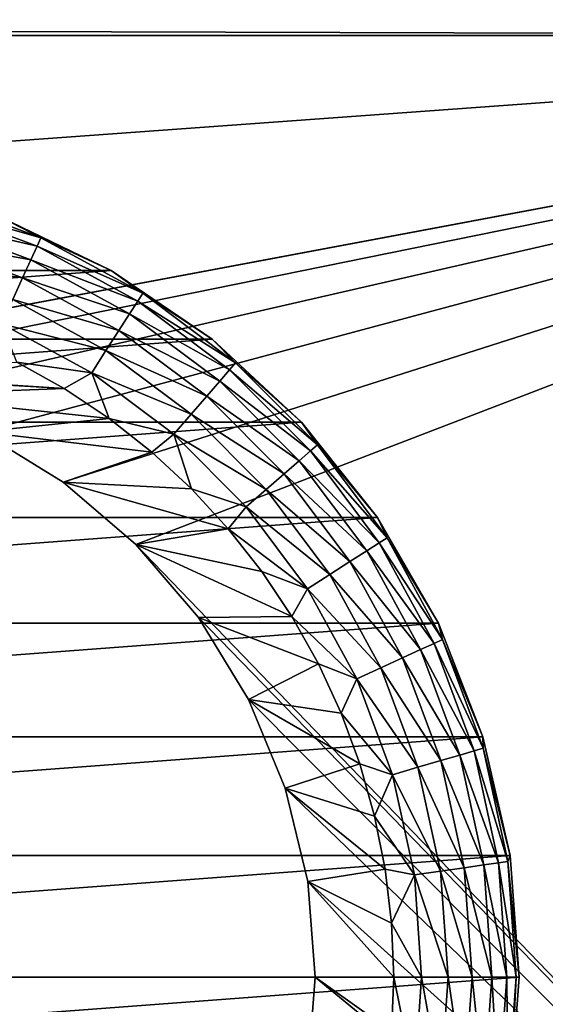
# Model space of a CAD drawing. Extents: x 0 to 500, y -78 to 1266.
# Tile 83 of 197: x 475 to 483, y 110 to 125. Entities that reach past the tile are written whole.
import ezdxf

# ---------------------------------------------------------------- set-up
doc = ezdxf.new("R2010")
doc.units = 0
doc.header["$LTSCALE"] = 65.185185
for name, color, linetype in [('13', 7, 'CONTINUOUS'), ('14', 7, 'CONTINUOUS'), ('15', 7, 'CONTINUOUS'), ('41', 7, 'CONTINUOUS'), ('42', 7, 'CONTINUOUS'), ('43', 7, 'CONTINUOUS'), ('44', 7, 'CONTINUOUS'), ('49', 7, 'CONTINUOUS'), ('50', 7, 'CONTINUOUS'), ('55', 7, 'CONTINUOUS'), ('56', 7, 'CONTINUOUS')]:
    doc.layers.add(name, color=color, linetype=linetype)

msp = doc.modelspace()

# ---------------------------------------------------------------- linework, layer by layer
at = {"layer": '13', "color": 7, "linetype": 'CONTINUOUS'}
for points in [[(86.18, 95.2, -10), (86.18, 125.2, -10), (498, 125.2, -10), (86.18, 95.2, -10)], [(498, 95.2, -10), (86.18, 95.2, -10), (498, 125.2, -10), (498, 95.2, -10)]]:
    msp.add_3dface(points, dxfattribs=at)
at = {"layer": '14', "color": 7, "linetype": 'CONTINUOUS'}
for points in [[(86.238, 126.337, 9.935), (86.18, 125.2, 10), (498, 126.764, 9.877), (86.238, 126.337, 9.935)], [(498, 126.764, 9.877), (86.18, 125.2, 10), (498, 125.2, 10), (498, 126.764, 9.877)], [(498, 125.2, -10), (86.238, 126.337, -9.935), (498, 126.764, -9.877), (498, 125.2, -10)], [(86.18, 125.2, -10), (86.238, 126.337, -9.935), (498, 125.2, -10), (86.18, 125.2, -10)]]:
    msp.add_3dface(points, dxfattribs=at)
at = {"layer": '15', "color": 7, "linetype": 'CONTINUOUS'}
for points in [[(86.18, 125.2, 10), (86.18, 95.2, 10), (498, 95.2, 10), (86.18, 125.2, 10)], [(86.18, 125.2, 10), (498, 95.2, 10), (468.475, 100.57, 10), (86.18, 125.2, 10)], [(498, 125.2, 10), (86.18, 125.2, 10), (470, 119.95, 10), (498, 125.2, 10)], [(471.525, 119.83, 10), (498, 125.2, 10), (470, 119.95, 10), (471.525, 119.83, 10)], [(473.013, 119.473, 10), (498, 125.2, 10), (471.525, 119.83, 10), (473.013, 119.473, 10)], [(474.426, 118.887, 10), (498, 125.2, 10), (473.013, 119.473, 10), (474.426, 118.887, 10)], [(475.731, 118.088, 10), (498, 125.2, 10), (474.426, 118.887, 10), (475.731, 118.088, 10)], [(476.894, 117.094, 10), (498, 125.2, 10), (475.731, 118.088, 10), (476.894, 117.094, 10)], [(498, 95.2, 10), (498, 125.2, 10), (476.894, 117.094, 10), (498, 95.2, 10)], [(477.888, 115.931, 10), (498, 95.2, 10), (476.894, 117.094, 10), (477.888, 115.931, 10)], [(478.687, 114.626, 10), (498, 95.2, 10), (477.888, 115.931, 10), (478.687, 114.626, 10)], [(479.273, 113.213, 10), (498, 95.2, 10), (478.687, 114.626, 10), (479.273, 113.213, 10)], [(479.63, 111.725, 10), (498, 95.2, 10), (479.273, 113.213, 10), (479.63, 111.725, 10)], [(479.75, 110.2, 10), (498, 95.2, 10), (479.63, 111.725, 10), (479.75, 110.2, 10)], [(479.63, 108.675, 10), (498, 95.2, 10), (479.75, 110.2, 10), (479.63, 108.675, 10)]]:
    msp.add_3dface(points, dxfattribs=at)
at = {"layer": '41', "color": 7, "linetype": 'CONTINUOUS'}
for points in [[(475.731, 118.088, 10), (474.426, 118.887, 10), (475.731, 118.088, 26), (475.731, 118.088, 10)], [(475.731, 118.088, 26), (474.426, 118.887, 10), (474.426, 118.887, 26), (475.731, 118.088, 26)], [(476.894, 117.094, 10), (475.731, 118.088, 10), (476.894, 117.094, 26), (476.894, 117.094, 10)], [(476.894, 117.094, 26), (475.731, 118.088, 10), (475.731, 118.088, 26), (476.894, 117.094, 26)], [(477.888, 115.931, 10), (476.894, 117.094, 10), (477.888, 115.931, 26), (477.888, 115.931, 10)], [(477.888, 115.931, 26), (476.894, 117.094, 10), (476.894, 117.094, 26), (477.888, 115.931, 26)], [(478.687, 114.626, 10), (477.888, 115.931, 10), (478.687, 114.626, 26), (478.687, 114.626, 10)], [(478.687, 114.626, 26), (477.888, 115.931, 10), (477.888, 115.931, 26), (478.687, 114.626, 26)], [(479.273, 113.213, 10), (478.687, 114.626, 10), (479.273, 113.213, 26), (479.273, 113.213, 10)], [(479.273, 113.213, 26), (478.687, 114.626, 10), (478.687, 114.626, 26), (479.273, 113.213, 26)], [(479.63, 111.725, 10), (479.273, 113.213, 10), (479.63, 111.725, 26), (479.63, 111.725, 10)], [(479.63, 111.725, 26), (479.273, 113.213, 10), (479.273, 113.213, 26), (479.63, 111.725, 26)], [(479.75, 110.2, 10), (479.63, 111.725, 10), (479.75, 110.2, 26), (479.75, 110.2, 10)], [(479.75, 110.2, 26), (479.63, 111.725, 10), (479.63, 111.725, 26), (479.75, 110.2, 26)]]:
    msp.add_3dface(points, dxfattribs=at)
at = {"layer": '42', "color": 7, "linetype": 'CONTINUOUS'}
for points in [[(479.63, 108.675, 10), (479.75, 110.2, 10), (479.63, 108.675, 26), (479.63, 108.675, 10)], [(479.75, 110.2, 10), (479.75, 110.2, 26), (479.63, 108.675, 26), (479.75, 110.2, 10)]]:
    msp.add_3dface(points, dxfattribs=at)
at = {"layer": '43', "color": 7, "linetype": 'CONTINUOUS'}
for points in [[(475.747, 119.579, 26), (470, 119.95, 26), (474.994, 120.001, 26), (475.747, 119.579, 26)], [(471.525, 119.83, 26), (470, 119.95, 26), (475.747, 119.579, 26), (471.525, 119.83, 26)], [(473.013, 119.473, 26), (471.525, 119.83, 26), (475.747, 119.579, 26), (473.013, 119.473, 26)], [(476.466, 119.099, 26), (473.013, 119.473, 26), (475.747, 119.579, 26), (476.466, 119.099, 26)], [(474.426, 118.887, 26), (473.013, 119.473, 26), (476.466, 119.099, 26), (474.426, 118.887, 26)], [(477.144, 118.564, 26), (474.426, 118.887, 26), (476.466, 119.099, 26), (477.144, 118.564, 26)], [(475.731, 118.088, 26), (474.426, 118.887, 26), (477.144, 118.564, 26), (475.731, 118.088, 26)], [(477.778, 117.978, 26), (475.731, 118.088, 26), (477.144, 118.564, 26), (477.778, 117.978, 26)], [(476.894, 117.094, 26), (475.731, 118.088, 26), (478.364, 117.344, 26), (476.894, 117.094, 26)], [(478.364, 117.344, 26), (475.731, 118.088, 26), (477.778, 117.978, 26), (478.364, 117.344, 26)], [(478.899, 116.666, 26), (476.894, 117.094, 26), (478.364, 117.344, 26), (478.899, 116.666, 26)], [(477.888, 115.931, 26), (476.894, 117.094, 26), (479.379, 115.947, 26), (477.888, 115.931, 26)], [(479.379, 115.947, 26), (476.894, 117.094, 26), (478.899, 116.666, 26), (479.379, 115.947, 26)], [(479.801, 115.194, 26), (477.888, 115.931, 26), (479.379, 115.947, 26), (479.801, 115.194, 26)], [(478.687, 114.626, 26), (477.888, 115.931, 26), (479.801, 115.194, 26), (478.687, 114.626, 26)], [(480.163, 114.409, 26), (478.687, 114.626, 26), (479.801, 115.194, 26), (480.163, 114.409, 26)], [(479.273, 113.213, 26), (478.687, 114.626, 26), (480.462, 113.599, 26), (479.273, 113.213, 26)], [(480.462, 113.599, 26), (478.687, 114.626, 26), (480.163, 114.409, 26), (480.462, 113.599, 26)], [(480.696, 112.768, 26), (479.273, 113.213, 26), (480.462, 113.599, 26), (480.696, 112.768, 26)], [(479.63, 111.725, 26), (479.273, 113.213, 26), (480.865, 111.921, 26), (479.63, 111.725, 26)], [(480.865, 111.921, 26), (479.273, 113.213, 26), (480.696, 112.768, 26), (480.865, 111.921, 26)], [(480.966, 111.063, 26), (479.63, 111.725, 26), (480.865, 111.921, 26), (480.966, 111.063, 26)], [(479.75, 110.2, 26), (479.63, 111.725, 26), (481, 110.2, 26), (479.75, 110.2, 26)], [(481, 110.2, 26), (479.63, 111.725, 26), (480.966, 111.063, 26), (481, 110.2, 26)], [(479.63, 108.675, 26), (479.75, 110.2, 26), (480.966, 109.337, 26), (479.63, 108.675, 26)], [(479.75, 110.2, 26), (481, 110.2, 26), (480.966, 109.337, 26), (479.75, 110.2, 26)]]:
    msp.add_3dface(points, dxfattribs=at)
at = {"layer": '44', "color": 7, "linetype": 'CONTINUOUS'}
for points in [[(474.749, 122.301, 76), (463.5, 121.458, 76), (476.5, 121.458, 76), (474.749, 122.301, 76)], [(463.5, 121.458, 76), (461.895, 120.364, 76), (476.5, 121.458, 76), (463.5, 121.458, 76)], [(476.5, 121.458, 76), (461.895, 120.364, 76), (478.105, 120.364, 76), (476.5, 121.458, 76)], [(461.895, 120.364, 76), (460.47, 119.042, 76), (478.105, 120.364, 76), (461.895, 120.364, 76)], [(478.105, 120.364, 76), (460.47, 119.042, 76), (479.53, 119.042, 76), (478.105, 120.364, 76)], [(460.47, 119.042, 76), (459.259, 117.523, 76), (479.53, 119.042, 76), (460.47, 119.042, 76)], [(479.53, 119.042, 76), (459.259, 117.523, 76), (480.741, 117.523, 76), (479.53, 119.042, 76)], [(459.259, 117.523, 76), (458.287, 115.84, 76), (480.741, 117.523, 76), (459.259, 117.523, 76)], [(480.741, 117.523, 76), (458.287, 115.84, 76), (481.713, 115.84, 76), (480.741, 117.523, 76)], [(458.287, 115.84, 76), (457.578, 114.032, 76), (481.713, 115.84, 76), (458.287, 115.84, 76)], [(481.713, 115.84, 76), (457.578, 114.032, 76), (482.422, 114.032, 76), (481.713, 115.84, 76)], [(457.578, 114.032, 76), (457.145, 112.138, 76), (482.422, 114.032, 76), (457.578, 114.032, 76)], [(482.422, 114.032, 76), (457.145, 112.138, 76), (482.855, 112.138, 76), (482.422, 114.032, 76)], [(457, 110.2, 76), (483, 110.2, 76), (482.855, 112.138, 76), (457, 110.2, 76)], [(457.145, 112.138, 76), (457, 110.2, 76), (482.855, 112.138, 76), (457.145, 112.138, 76)], [(457.145, 108.262, 76), (483, 110.2, 76), (457, 110.2, 76), (457.145, 108.262, 76)], [(482.855, 108.262, 76), (483, 110.2, 76), (457.145, 108.262, 76), (482.855, 108.262, 76)]]:
    msp.add_3dface(points, dxfattribs=at)
at = {"layer": '49', "color": 7, "linetype": 'CONTINUOUS'}
for points in [[(474.749, 122.301, 76), (476.5, 121.458, 76), (474.749, 122.301, 28), (474.749, 122.301, 76)], [(474.749, 122.301, 28), (476.5, 121.458, 76), (476.5, 121.458, 28), (474.749, 122.301, 28)], [(476.5, 121.458, 76), (478.105, 120.364, 76), (476.5, 121.458, 28), (476.5, 121.458, 76)], [(476.5, 121.458, 28), (478.105, 120.364, 76), (478.105, 120.364, 28), (476.5, 121.458, 28)], [(478.105, 120.364, 76), (479.53, 119.042, 76), (478.105, 120.364, 28), (478.105, 120.364, 76)], [(478.105, 120.364, 28), (479.53, 119.042, 76), (479.53, 119.042, 28), (478.105, 120.364, 28)], [(479.53, 119.042, 76), (480.741, 117.523, 76), (479.53, 119.042, 28), (479.53, 119.042, 76)], [(479.53, 119.042, 28), (480.741, 117.523, 76), (480.741, 117.523, 28), (479.53, 119.042, 28)], [(480.741, 117.523, 76), (481.713, 115.84, 76), (480.741, 117.523, 28), (480.741, 117.523, 76)], [(480.741, 117.523, 28), (481.713, 115.84, 76), (481.713, 115.84, 28), (480.741, 117.523, 28)], [(481.713, 115.84, 76), (482.422, 114.032, 76), (481.713, 115.84, 28), (481.713, 115.84, 76)], [(481.713, 115.84, 28), (482.422, 114.032, 76), (482.422, 114.032, 28), (481.713, 115.84, 28)], [(482.422, 114.032, 76), (482.855, 112.138, 76), (482.422, 114.032, 28), (482.422, 114.032, 76)], [(482.422, 114.032, 28), (482.855, 112.138, 76), (482.855, 112.138, 28), (482.422, 114.032, 28)], [(482.855, 112.138, 76), (483, 110.2, 76), (482.855, 112.138, 28), (482.855, 112.138, 76)], [(482.855, 112.138, 28), (483, 110.2, 76), (483, 110.2, 28), (482.855, 112.138, 28)]]:
    msp.add_3dface(points, dxfattribs=at)
at = {"layer": '50', "color": 7, "linetype": 'CONTINUOUS'}
for points in [[(483, 110.2, 76), (482.855, 108.262, 76), (483, 110.2, 28), (483, 110.2, 76)], [(483, 110.2, 28), (482.855, 108.262, 76), (482.855, 108.262, 28), (483, 110.2, 28)]]:
    msp.add_3dface(points, dxfattribs=at)
at = {"layer": '55', "color": 7, "linetype": 'CONTINUOUS'}
for points in [[(475.38, 121.98, 27.557), (473.607, 122.484, 27.134), (473.649, 122.626, 27.557), (475.38, 121.98, 27.557)], [(474.749, 122.301, 28), (475.38, 121.98, 27.557), (473.649, 122.626, 27.557), (474.749, 122.301, 28)], [(475.318, 121.846, 27.134), (473.54, 122.256, 26.754), (473.607, 122.484, 27.134), (475.318, 121.846, 27.134)], [(475.318, 121.846, 27.134), (473.607, 122.484, 27.134), (475.38, 121.98, 27.557), (475.318, 121.846, 27.134)], [(475.219, 121.629, 26.754), (473.451, 121.952, 26.437), (473.54, 122.256, 26.754), (475.219, 121.629, 26.754)], [(475.219, 121.629, 26.754), (473.54, 122.256, 26.754), (475.318, 121.846, 27.134), (475.219, 121.629, 26.754)], [(474.749, 122.301, 28), (476.5, 121.458, 28), (475.38, 121.98, 27.557), (474.749, 122.301, 28)], [(475.088, 121.341, 26.437), (473.344, 121.587, 26.198), (473.451, 121.952, 26.437), (475.088, 121.341, 26.437)], [(475.088, 121.341, 26.437), (473.451, 121.952, 26.437), (475.219, 121.629, 26.754), (475.088, 121.341, 26.437)], [(477.001, 121.095, 27.557), (475.318, 121.846, 27.134), (475.38, 121.98, 27.557), (477.001, 121.095, 27.557)], [(476.5, 121.458, 28), (477.001, 121.095, 27.557), (475.38, 121.98, 27.557), (476.5, 121.458, 28)], [(476.922, 120.97, 27.134), (475.219, 121.629, 26.754), (475.318, 121.846, 27.134), (476.922, 120.97, 27.134)], [(476.922, 120.97, 27.134), (475.318, 121.846, 27.134), (477.001, 121.095, 27.557), (476.922, 120.97, 27.134)], [(474.93, 120.996, 26.198), (473.344, 121.587, 26.198), (475.088, 121.341, 26.437), (474.93, 120.996, 26.198)], [(476.793, 120.77, 26.754), (475.088, 121.341, 26.437), (475.219, 121.629, 26.754), (476.793, 120.77, 26.754)], [(476.793, 120.77, 26.754), (475.219, 121.629, 26.754), (476.922, 120.97, 27.134), (476.793, 120.77, 26.754)], [(476.5, 121.458, 28), (478.105, 120.364, 28), (477.001, 121.095, 27.557), (476.5, 121.458, 28)], [(476.622, 120.503, 26.437), (474.93, 120.996, 26.198), (475.088, 121.341, 26.437), (476.622, 120.503, 26.437)], [(476.622, 120.503, 26.437), (475.088, 121.341, 26.437), (476.793, 120.77, 26.754), (476.622, 120.503, 26.437)], [(478.481, 119.987, 27.557), (476.922, 120.97, 27.134), (477.001, 121.095, 27.557), (478.481, 119.987, 27.557)], [(478.105, 120.364, 28), (478.481, 119.987, 27.557), (477.001, 121.095, 27.557), (478.105, 120.364, 28)], [(476.416, 120.184, 26.198), (474.754, 120.611, 26.05), (474.93, 120.996, 26.198), (476.416, 120.184, 26.198)], [(476.416, 120.184, 26.198), (474.93, 120.996, 26.198), (476.622, 120.503, 26.437), (476.416, 120.184, 26.198)], [(478.384, 119.876, 27.134), (476.793, 120.77, 26.754), (476.922, 120.97, 27.134), (478.384, 119.876, 27.134)], [(478.384, 119.876, 27.134), (476.922, 120.97, 27.134), (478.481, 119.987, 27.557), (478.384, 119.876, 27.134)], [(478.228, 119.696, 26.754), (476.622, 120.503, 26.437), (476.793, 120.77, 26.754), (478.228, 119.696, 26.754)], [(478.228, 119.696, 26.754), (476.793, 120.77, 26.754), (478.384, 119.876, 27.134), (478.228, 119.696, 26.754)], [(476.188, 119.828, 26.05), (474.994, 120.001, 26), (474.754, 120.611, 26.05), (476.188, 119.828, 26.05)], [(476.188, 119.828, 26.05), (474.754, 120.611, 26.05), (476.416, 120.184, 26.198), (476.188, 119.828, 26.05)], [(478.021, 119.456, 26.437), (476.416, 120.184, 26.198), (476.622, 120.503, 26.437), (478.021, 119.456, 26.437)], [(478.021, 119.456, 26.437), (476.622, 120.503, 26.437), (478.228, 119.696, 26.754), (478.021, 119.456, 26.437)], [(478.105, 120.364, 28), (479.53, 119.042, 28), (478.481, 119.987, 27.557), (478.105, 120.364, 28)], [(477.772, 119.169, 26.198), (476.188, 119.828, 26.05), (476.416, 120.184, 26.198), (477.772, 119.169, 26.198)], [(477.772, 119.169, 26.198), (476.416, 120.184, 26.198), (478.021, 119.456, 26.437), (477.772, 119.169, 26.198)], [(475.747, 119.579, 26), (474.994, 120.001, 26), (476.188, 119.828, 26.05), (475.747, 119.579, 26)], [(479.676, 118.584, 27.134), (478.228, 119.696, 26.754), (478.384, 119.876, 27.134), (479.676, 118.584, 27.134)], [(479.787, 118.681, 27.557), (478.384, 119.876, 27.134), (478.481, 119.987, 27.557), (479.787, 118.681, 27.557)], [(479.676, 118.584, 27.134), (478.384, 119.876, 27.134), (479.787, 118.681, 27.557), (479.676, 118.584, 27.134)], [(479.53, 119.042, 28), (479.787, 118.681, 27.557), (478.481, 119.987, 27.557), (479.53, 119.042, 28)], [(476.466, 119.099, 26), (475.747, 119.579, 26), (476.188, 119.828, 26.05), (476.466, 119.099, 26)], [(477.495, 118.85, 26.05), (476.466, 119.099, 26), (476.188, 119.828, 26.05), (477.495, 118.85, 26.05)], [(477.495, 118.85, 26.05), (476.188, 119.828, 26.05), (477.772, 119.169, 26.198), (477.495, 118.85, 26.05)], [(479.496, 118.428, 26.754), (478.021, 119.456, 26.437), (478.228, 119.696, 26.754), (479.496, 118.428, 26.754)], [(479.496, 118.428, 26.754), (478.228, 119.696, 26.754), (479.676, 118.584, 27.134), (479.496, 118.428, 26.754)], [(479.256, 118.221, 26.437), (477.772, 119.169, 26.198), (478.021, 119.456, 26.437), (479.256, 118.221, 26.437)], [(479.256, 118.221, 26.437), (478.021, 119.456, 26.437), (479.496, 118.428, 26.754), (479.256, 118.221, 26.437)], [(477.144, 118.564, 26), (476.466, 119.099, 26), (477.495, 118.85, 26.05), (477.144, 118.564, 26)], [(478.969, 117.972, 26.198), (477.495, 118.85, 26.05), (477.772, 119.169, 26.198), (478.969, 117.972, 26.198)], [(478.969, 117.972, 26.198), (477.772, 119.169, 26.198), (479.256, 118.221, 26.437), (478.969, 117.972, 26.198)], [(479.53, 119.042, 28), (480.741, 117.523, 28), (479.787, 118.681, 27.557), (479.53, 119.042, 28)], [(477.778, 117.978, 26), (477.144, 118.564, 26), (477.495, 118.85, 26.05), (477.778, 117.978, 26)], [(478.65, 117.695, 26.05), (477.778, 117.978, 26), (477.495, 118.85, 26.05), (478.65, 117.695, 26.05)], [(478.65, 117.695, 26.05), (477.495, 118.85, 26.05), (478.969, 117.972, 26.198), (478.65, 117.695, 26.05)], [(480.895, 117.201, 27.557), (479.676, 118.584, 27.134), (479.787, 118.681, 27.557), (480.895, 117.201, 27.557)], [(480.741, 117.523, 28), (480.895, 117.201, 27.557), (479.787, 118.681, 27.557), (480.741, 117.523, 28)], [(480.57, 116.993, 26.754), (479.256, 118.221, 26.437), (479.496, 118.428, 26.754), (480.57, 116.993, 26.754)], [(480.77, 117.122, 27.134), (479.496, 118.428, 26.754), (479.676, 118.584, 27.134), (480.77, 117.122, 27.134)], [(480.57, 116.993, 26.754), (479.496, 118.428, 26.754), (480.77, 117.122, 27.134), (480.57, 116.993, 26.754)], [(480.77, 117.122, 27.134), (479.676, 118.584, 27.134), (480.895, 117.201, 27.557), (480.77, 117.122, 27.134)], [(480.303, 116.822, 26.437), (478.969, 117.972, 26.198), (479.256, 118.221, 26.437), (480.303, 116.822, 26.437)], [(480.303, 116.822, 26.437), (479.256, 118.221, 26.437), (480.57, 116.993, 26.754), (480.303, 116.822, 26.437)], [(478.364, 117.344, 26), (477.778, 117.978, 26), (478.65, 117.695, 26.05), (478.364, 117.344, 26)], [(479.984, 116.616, 26.198), (478.65, 117.695, 26.05), (478.969, 117.972, 26.198), (479.984, 116.616, 26.198)], [(479.984, 116.616, 26.198), (478.969, 117.972, 26.198), (480.303, 116.822, 26.437), (479.984, 116.616, 26.198)], [(479.628, 116.388, 26.05), (478.364, 117.344, 26), (478.65, 117.695, 26.05), (479.628, 116.388, 26.05)], [(479.628, 116.388, 26.05), (478.65, 117.695, 26.05), (479.984, 116.616, 26.198), (479.628, 116.388, 26.05)], [(480.741, 117.523, 28), (481.713, 115.84, 28), (480.895, 117.201, 27.557), (480.741, 117.523, 28)], [(478.899, 116.666, 26), (478.364, 117.344, 26), (479.628, 116.388, 26.05), (478.899, 116.666, 26)], [(481.78, 115.58, 27.557), (480.77, 117.122, 27.134), (480.895, 117.201, 27.557), (481.78, 115.58, 27.557)], [(481.713, 115.84, 28), (481.78, 115.58, 27.557), (480.895, 117.201, 27.557), (481.713, 115.84, 28)], [(481.646, 115.518, 27.134), (480.57, 116.993, 26.754), (480.77, 117.122, 27.134), (481.646, 115.518, 27.134)], [(481.646, 115.518, 27.134), (480.77, 117.122, 27.134), (481.78, 115.58, 27.557), (481.646, 115.518, 27.134)], [(481.429, 115.419, 26.754), (480.303, 116.822, 26.437), (480.57, 116.993, 26.754), (481.429, 115.419, 26.754)], [(481.429, 115.419, 26.754), (480.57, 116.993, 26.754), (481.646, 115.518, 27.134), (481.429, 115.419, 26.754)], [(481.141, 115.288, 26.437), (479.984, 116.616, 26.198), (480.303, 116.822, 26.437), (481.141, 115.288, 26.437)], [(481.141, 115.288, 26.437), (480.303, 116.822, 26.437), (481.429, 115.419, 26.754), (481.141, 115.288, 26.437)], [(479.379, 115.947, 26), (478.899, 116.666, 26), (479.628, 116.388, 26.05), (479.379, 115.947, 26)], [(480.796, 115.13, 26.198), (479.628, 116.388, 26.05), (479.984, 116.616, 26.198), (480.796, 115.13, 26.198)], [(480.796, 115.13, 26.198), (479.984, 116.616, 26.198), (481.141, 115.288, 26.437), (480.796, 115.13, 26.198)], [(480.411, 114.954, 26.05), (479.379, 115.947, 26), (479.628, 116.388, 26.05), (480.411, 114.954, 26.05)], [(480.411, 114.954, 26.05), (479.628, 116.388, 26.05), (480.796, 115.13, 26.198), (480.411, 114.954, 26.05)], [(479.801, 115.194, 26), (479.379, 115.947, 26), (480.411, 114.954, 26.05), (479.801, 115.194, 26)], [(481.713, 115.84, 28), (482.422, 114.032, 28), (481.78, 115.58, 27.557), (481.713, 115.84, 28)], [(482.284, 113.807, 27.134), (481.429, 115.419, 26.754), (481.646, 115.518, 27.134), (482.284, 113.807, 27.134)], [(482.426, 113.849, 27.557), (481.646, 115.518, 27.134), (481.78, 115.58, 27.557), (482.426, 113.849, 27.557)], [(482.284, 113.807, 27.134), (481.646, 115.518, 27.134), (482.426, 113.849, 27.557), (482.284, 113.807, 27.134)], [(482.422, 114.032, 28), (482.426, 113.849, 27.557), (481.78, 115.58, 27.557), (482.422, 114.032, 28)], [(482.056, 113.74, 26.754), (481.141, 115.288, 26.437), (481.429, 115.419, 26.754), (482.056, 113.74, 26.754)], [(482.056, 113.74, 26.754), (481.429, 115.419, 26.754), (482.284, 113.807, 27.134), (482.056, 113.74, 26.754)], [(480.163, 114.409, 26), (479.801, 115.194, 26), (480.411, 114.954, 26.05), (480.163, 114.409, 26)], [(481.752, 113.651, 26.437), (480.796, 115.13, 26.198), (481.141, 115.288, 26.437), (481.752, 113.651, 26.437)], [(481.752, 113.651, 26.437), (481.141, 115.288, 26.437), (482.056, 113.74, 26.754), (481.752, 113.651, 26.437)], [(481.387, 113.544, 26.198), (480.411, 114.954, 26.05), (480.796, 115.13, 26.198), (481.387, 113.544, 26.198)], [(481.387, 113.544, 26.198), (480.796, 115.13, 26.198), (481.752, 113.651, 26.437), (481.387, 113.544, 26.198)], [(480.981, 113.424, 26.05), (480.163, 114.409, 26), (480.411, 114.954, 26.05), (480.981, 113.424, 26.05)], [(480.981, 113.424, 26.05), (480.411, 114.954, 26.05), (481.387, 113.544, 26.198), (480.981, 113.424, 26.05)], [(480.462, 113.599, 26), (480.163, 114.409, 26), (480.981, 113.424, 26.05), (480.462, 113.599, 26)], [(482.422, 114.032, 28), (482.855, 112.138, 28), (482.426, 113.849, 27.557), (482.422, 114.032, 28)], [(482.437, 111.988, 26.754), (481.752, 113.651, 26.437), (482.056, 113.74, 26.754), (482.437, 111.988, 26.754)], [(482.672, 112.022, 27.134), (482.056, 113.74, 26.754), (482.284, 113.807, 27.134), (482.672, 112.022, 27.134)], [(482.437, 111.988, 26.754), (482.056, 113.74, 26.754), (482.672, 112.022, 27.134), (482.437, 111.988, 26.754)], [(482.819, 112.043, 27.557), (482.284, 113.807, 27.134), (482.426, 113.849, 27.557), (482.819, 112.043, 27.557)], [(482.672, 112.022, 27.134), (482.284, 113.807, 27.134), (482.819, 112.043, 27.557), (482.672, 112.022, 27.134)], [(482.855, 112.138, 28), (482.819, 112.043, 27.557), (482.426, 113.849, 27.557), (482.855, 112.138, 28)], [(480.696, 112.768, 26), (480.462, 113.599, 26), (480.981, 113.424, 26.05), (480.696, 112.768, 26)], [(482.123, 111.943, 26.437), (481.387, 113.544, 26.198), (481.752, 113.651, 26.437), (482.123, 111.943, 26.437)], [(482.123, 111.943, 26.437), (481.752, 113.651, 26.437), (482.437, 111.988, 26.754), (482.123, 111.943, 26.437)], [(481.329, 111.829, 26.05), (480.696, 112.768, 26), (480.981, 113.424, 26.05), (481.329, 111.829, 26.05)], [(481.747, 111.889, 26.198), (480.981, 113.424, 26.05), (481.387, 113.544, 26.198), (481.747, 111.889, 26.198)], [(481.329, 111.829, 26.05), (480.981, 113.424, 26.05), (481.747, 111.889, 26.198), (481.329, 111.829, 26.05)], [(481.747, 111.889, 26.198), (481.387, 113.544, 26.198), (482.123, 111.943, 26.437), (481.747, 111.889, 26.198)], [(480.865, 111.921, 26), (480.696, 112.768, 26), (481.329, 111.829, 26.05), (480.865, 111.921, 26)], [(482.803, 110.2, 27.134), (482.437, 111.988, 26.754), (482.672, 112.022, 27.134), (482.803, 110.2, 27.134)], [(482.95, 110.2, 27.557), (482.672, 112.022, 27.134), (482.819, 112.043, 27.557), (482.95, 110.2, 27.557)], [(482.95, 110.2, 27.557), (482.803, 110.2, 27.134), (482.672, 112.022, 27.134), (482.95, 110.2, 27.557)], [(482.855, 112.138, 28), (483, 110.2, 28), (482.819, 112.043, 27.557), (482.855, 112.138, 28)], [(483, 110.2, 28), (482.95, 110.2, 27.557), (482.819, 112.043, 27.557), (483, 110.2, 28)], [(480.966, 111.063, 26), (480.865, 111.921, 26), (481.329, 111.829, 26.05), (480.966, 111.063, 26)], [(481.868, 110.2, 26.198), (481.329, 111.829, 26.05), (481.747, 111.889, 26.198), (481.868, 110.2, 26.198)], [(482.248, 110.2, 26.437), (481.747, 111.889, 26.198), (482.123, 111.943, 26.437), (482.248, 110.2, 26.437)], [(482.248, 110.2, 26.437), (481.868, 110.2, 26.198), (481.747, 111.889, 26.198), (482.248, 110.2, 26.437)], [(482.565, 110.2, 26.754), (482.123, 111.943, 26.437), (482.437, 111.988, 26.754), (482.565, 110.2, 26.754)], [(482.565, 110.2, 26.754), (482.248, 110.2, 26.437), (482.123, 111.943, 26.437), (482.565, 110.2, 26.754)], [(482.803, 110.2, 27.134), (482.565, 110.2, 26.754), (482.437, 111.988, 26.754), (482.803, 110.2, 27.134)], [(481.445, 110.2, 26.05), (480.966, 111.063, 26), (481.329, 111.829, 26.05), (481.445, 110.2, 26.05)], [(481.868, 110.2, 26.198), (481.445, 110.2, 26.05), (481.329, 111.829, 26.05), (481.868, 110.2, 26.198)], [(481, 110.2, 26), (480.966, 111.063, 26), (481.445, 110.2, 26.05), (481, 110.2, 26)]]:
    msp.add_3dface(points, dxfattribs=at)
at = {"layer": '56', "color": 7, "linetype": 'CONTINUOUS'}
for points in [[(480.966, 109.337, 26), (481, 110.2, 26), (481.329, 108.571, 26.05), (480.966, 109.337, 26)], [(481.329, 108.571, 26.05), (481, 110.2, 26), (481.445, 110.2, 26.05), (481.329, 108.571, 26.05)], [(481.329, 108.571, 26.05), (481.445, 110.2, 26.05), (481.747, 108.511, 26.198), (481.329, 108.571, 26.05)], [(481.747, 108.511, 26.198), (481.445, 110.2, 26.05), (481.868, 110.2, 26.198), (481.747, 108.511, 26.198)], [(481.747, 108.511, 26.198), (481.868, 110.2, 26.198), (482.123, 108.457, 26.437), (481.747, 108.511, 26.198)], [(482.123, 108.457, 26.437), (481.868, 110.2, 26.198), (482.248, 110.2, 26.437), (482.123, 108.457, 26.437)], [(482.123, 108.457, 26.437), (482.248, 110.2, 26.437), (482.437, 108.412, 26.754), (482.123, 108.457, 26.437)], [(482.437, 108.412, 26.754), (482.248, 110.2, 26.437), (482.565, 110.2, 26.754), (482.437, 108.412, 26.754)], [(482.437, 108.412, 26.754), (482.565, 110.2, 26.754), (482.672, 108.378, 27.134), (482.437, 108.412, 26.754)], [(482.672, 108.378, 27.134), (482.565, 110.2, 26.754), (482.803, 110.2, 27.134), (482.672, 108.378, 27.134)], [(482.672, 108.378, 27.134), (482.803, 110.2, 27.134), (482.819, 108.357, 27.557), (482.672, 108.378, 27.134)], [(482.819, 108.357, 27.557), (482.803, 110.2, 27.134), (482.95, 110.2, 27.557), (482.819, 108.357, 27.557)], [(482.855, 108.262, 28), (482.819, 108.357, 27.557), (482.95, 110.2, 27.557), (482.855, 108.262, 28)], [(483, 110.2, 28), (482.855, 108.262, 28), (482.95, 110.2, 27.557), (483, 110.2, 28)]]:
    msp.add_3dface(points, dxfattribs=at)

doc.saveas('drawing.dxf')
